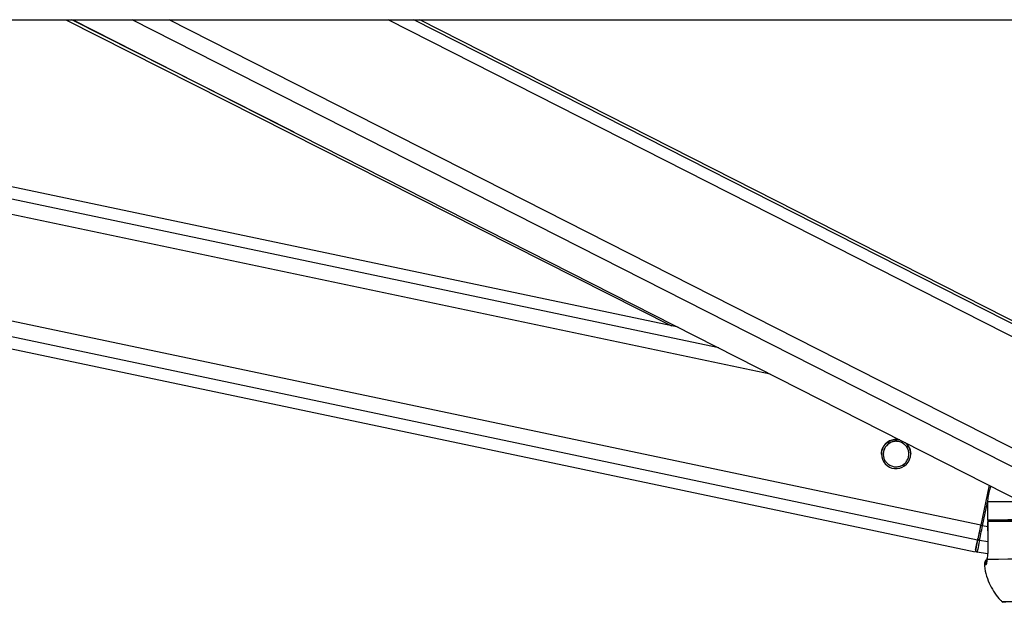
# Model space of a CAD drawing. Header units: millimetres. Extents: x 20 to 23339, y 40 to 19992.
# Tile 108 of 154: x 14847 to 15170, y 6421 to 6612. Entities that reach past the tile are written whole.
import ezdxf

# ---------------------------------------------------------------- set-up
doc = ezdxf.new("R2010")
doc.units = ezdxf.units.MM
doc.header["$LTSCALE"] = 2

msp = doc.modelspace()

# ---------------------------------------------------------------- linework, layer by layer
at = {"color": 7, "linetype": 'Continuous', "lineweight": 25}
for p, q in [((12775.31, 6612.47), (15315.21, 6612.47)), ((14331.27, 6612.47), (15160.49, 6437.9)), ((15063.03, 6511.56), (14583.69, 6612.47)), ((14862.12, 6612.47), (15060.84, 6512.02)), ((14864.45, 6612.47), (15198.6, 6442.67)), ((15220.34, 6489.45), (14978.25, 6612.47)), ((15165.08, 6459.7), (15162.31, 6446.56)), ((15165.08, 6459.7), (15162.31, 6446.56)), ((15164.57, 6454.28), (15164.56, 6448.28)), ((15164.57, 6454.28), (15164.59, 6454.28)), ((15164.59, 6454.28), (15164.58, 6448.28)), ((15166.56, 6448.27), (15170.04, 6448.27)), ((15170.04, 6448.28), (15170.05, 6447.8)), ((15164.59, 6447.78), (15164.68, 6441.61)), ((15164.62, 6447.78), (15164.61, 6447.78)), ((15164.69, 6441.61), (15164.67, 6441.61)), ((15164.57, 6437.26), (15161.12, 6437.8))]:
    msp.add_line(p, q, dxfattribs=at)
at = {"color": 8, "linetype": 'Continuous', "lineweight": 25}
for p, q in [((15161.3, 6441.74), (14350.28, 6612.47)), ((15162.31, 6446.56), (14374.2, 6612.47)), ((15093.26, 6496.2), (14540.95, 6612.47)), ((15076.37, 6504.78), (14564.84, 6612.47)), ((14937.09, 6575.56), (14864.07, 6612.47)), ((15212.97, 6445.26), (14883.93, 6612.47)), ((15215.97, 6449.9), (14896.04, 6612.47)), ((15224.18, 6482.22), (14967.87, 6612.47)), ((15223.54, 6486.86), (14976.35, 6612.47)), ((15132.41, 6473.57), (15131.64, 6473.73)), ((15138.75, 6472.24), (15137.94, 6472.41)), ((15131.13, 6467.5), (15130.32, 6467.67)), ((15137.47, 6466.16), (15136.66, 6466.33)), ((15162.93, 6446.43), (15164.57, 6454.21)), ((15168.99, 6448.27), (15169.18, 6447.8)), ((15164.62, 6446.07), (15162.93, 6446.43)), ((15164.69, 6441.17), (15161.92, 6441.63))]:
    msp.add_line(p, q, dxfattribs=at)
at = {"color": 8, "linetype": 'Continuous', "lineweight": 25, "flags": 128}
msp.add_lwpolyline([(15175.68, 6454.32), (15174.63, 6454.32), (15171.23, 6454.31), (15168.41, 6454.3), (15166.2, 6454.29), (15164.59, 6454.28)], dxfattribs=at)
at = {"color": 7, "linetype": 'Continuous', "lineweight": 25, "flags": 128}
for points in [[(15164.58, 6448.28), (15164.57, 6448.28), (15164.64, 6448.28), (15164.81, 6448.28), (15165.05, 6448.28), (15165.37, 6448.28), (15165.73, 6448.28), (15166.14, 6448.28), (15166.56, 6448.27)], [(15187.46, 6448.33), (15183.12, 6448.33), (15178.59, 6448.32), (15174.62, 6448.32), (15171.22, 6448.31), (15168.4, 6448.3), (15166.19, 6448.29), (15164.58, 6448.28)], [(15187.48, 6448.32), (15186.61, 6448.32), (15182.7, 6448.31), (15179.24, 6448.31), (15176.23, 6448.3), (15173.69, 6448.29), (15171.62, 6448.29), (15170.04, 6448.28)], [(15162.31, 6446.56), (15162.16, 6445.85), (15162.02, 6445.16), (15161.87, 6444.48), (15161.74, 6443.84), (15161.61, 6443.23), (15161.49, 6442.68), (15161.39, 6442.17), (15161.3, 6441.74)], [(15162.31, 6446.56), (15162.18, 6445.93), (15162.05, 6445.31), (15161.92, 6444.7), (15161.8, 6444.13), (15161.69, 6443.58), (15161.58, 6443.08), (15161.49, 6442.64), (15161.4, 6442.24)], [(15161.92, 6441.63), (15162.01, 6442.07), (15162.12, 6442.57), (15162.23, 6443.12), (15162.36, 6443.72), (15162.5, 6444.37), (15162.64, 6445.04), (15162.78, 6445.73), (15162.93, 6446.43)], [(15188.44, 6447.83), (15188.1, 6447.83), (15183.07, 6447.83), (15178.57, 6447.82), (15174.62, 6447.82), (15171.24, 6447.81), (15168.43, 6447.8), (15166.22, 6447.79), (15164.61, 6447.78)], [(15164.61, 6447.78), (15164.66, 6443.78), (15164.69, 6441.61)], [(15161.3, 6441.74), (15160.95, 6440.09), (15160.7, 6438.89), (15160.55, 6438.15), (15160.49, 6437.9), (15160.49, 6437.9)], [(15160.62, 6438.52), (15160.64, 6438.58), (15160.67, 6438.76), (15160.74, 6439.06), (15160.82, 6439.48), (15160.93, 6440.01), (15161.07, 6440.65), (15161.23, 6441.39), (15161.4, 6442.24)], [(15161.92, 6441.63), (15161.74, 6440.76), (15161.58, 6439.99), (15161.44, 6439.33), (15161.32, 6438.79), (15161.23, 6438.36), (15161.17, 6438.05), (15161.13, 6437.87), (15161.12, 6437.8)], [(15164.39, 6435.38), (15164.4, 6435.7), (15164.4, 6435.73)], [(15195.82, 6435.44), (15189.65, 6435.43), (15184.07, 6435.43), (15179.11, 6435.42), (15174.8, 6435.42), (15171.16, 6435.41), (15168.2, 6435.4), (15165.94, 6435.39), (15164.39, 6435.38)], [(15210.37, 6421.51), (15204.63, 6421.51), (15198.32, 6421.51), (15192.56, 6421.51), (15187.39, 6421.5), (15182.83, 6421.5), (15178.91, 6421.49), (15175.64, 6421.48), (15173.04, 6421.47), (15171.13, 6421.46), (15169.91, 6421.45), (15169.38, 6421.44), (15169.56, 6421.42), (15170.43, 6421.41), (15170.59, 6421.41)]]:
    msp.add_lwpolyline(points, dxfattribs=at)
at = {"color": 7, "linetype": 'Continuous', "lineweight": 25}
for centre, radius, start, end in [((15134.54, 6469.96), 4.8, 75.0496, 51.075), ((15137.65, 6327.16), 121.92, 78.0352, 78.3318), ((15161.96, 6442.19), 0.56, 174.677, 265.7687), ((15161.21, 6438.4), 0.6, 168.112, 261.112)]:
    msp.add_arc(centre, radius, start, end, dxfattribs=at)
at = {"color": 8, "linetype": 'Continuous', "lineweight": 25}
for centre, radius, start, end in [((15163.9, 6429.41), 4.15, 88.3223, 95.2824), ((15166.01, 6433.77), 2.01, 154.3885, 186.1227)]:
    msp.add_arc(centre, radius, start, end, dxfattribs=at)
msp.add_ellipse((15174.41, 6450.32), major_axis=(-4.83, 5.58), ratio=0.999929, start_param=1.138397, end_param=1.206306, dxfattribs=at)
at = {"color": 7, "linetype": 'Continuous', "lineweight": 25}
for points, knots in [([(15131.37, 6473.56), (15131.71, 6473.82), (15132.4, 6474.34), (15133.79, 6474.75), (15135.08, 6474.81), (15135.82, 6474.53), (15136.11, 6474.42)], [0, 0, 0, 0, 0.272268, 0.544122, 0.824135, 1, 1, 1, 1]), ([(15137.94, 6472.41), (15137.69, 6472.71), (15137.19, 6473.3), (15136.07, 6473.93), (15134.81, 6474.21), (15133.5, 6474.1), (15132.77, 6473.75), (15132.41, 6473.57)], [0, 0, 0, 0, 0.196452, 0.39265, 0.593358, 0.798818, 1, 1, 1, 1]), ([(15137.94, 6472.38), (15137.69, 6472.68), (15137.19, 6473.27), (15136.07, 6473.9), (15134.81, 6474.18), (15133.5, 6474.07), (15132.77, 6473.72), (15132.41, 6473.54)], [0, 0, 0, 0, 0.1964524, 0.3926501, 0.5933582, 0.7988178, 1, 1, 1, 1]), ([(15137.22, 6473.86), (15137.47, 6473.69), (15138.14, 6473.26), (15138.63, 6472.51), (15138.85, 6472.05), (15138.89, 6471.97)], [0, 0, 0, 0, 0.340609, 0.896709, 1, 1, 1, 1]), ([(15129.79, 6469.95), (15129.78, 6470.17), (15129.74, 6470.79), (15130.07, 6471.81), (15130.63, 6472.83), (15131.12, 6473.31), (15131.37, 6473.56)], [0, 0, 0, 0, 0.154196, 0.450824, 0.727824, 1, 1, 1, 1]), ([(15132.41, 6473.57), (15132.04, 6473.31), (15131.35, 6472.82), (15130.65, 6471.7), (15130.31, 6470.51), (15130.34, 6469.32), (15130.62, 6468.3), (15130.97, 6467.75), (15131.13, 6467.5)], [0, 0, 0, 0, 0.204636, 0.376335, 0.548834, 0.703363, 0.864285, 1, 1, 1, 1]), ([(15132.41, 6473.54), (15132.04, 6473.28), (15131.35, 6472.79), (15130.66, 6471.67), (15130.34, 6470.68), (15130.36, 6470.1), (15130.37, 6469.93)], [0, 0, 0, 0, 0.33046, 0.607732, 0.886295, 1, 1, 1, 1]), ([(15136.66, 6466.33), (15137.04, 6466.6), (15137.72, 6467.08), (15138.42, 6468.2), (15138.76, 6469.39), (15138.74, 6470.58), (15138.45, 6471.6), (15138.1, 6472.15), (15137.94, 6472.41)], [0, 0, 0, 0, 0.204636, 0.3763353, 0.5488341, 0.7033628, 0.8642848, 1, 1, 1, 1]), ([(15138.7, 6469.92), (15138.7, 6470.12), (15138.72, 6470.72), (15138.45, 6471.57), (15138.1, 6472.12), (15137.94, 6472.38)], [0, 0, 0, 0, 0.220923, 0.643562, 1, 1, 1, 1]), ([(15138.89, 6471.97), (15138.97, 6471.78), (15139.14, 6471.39), (15139.28, 6470.73), (15139.35, 6470.24), (15139.33, 6469.98), (15139.33, 6469.95)], [0, 0, 0, 0, 0.317052, 0.641344, 0.95892, 1, 1, 1, 1]), ([(15131.13, 6467.5), (15131.38, 6467.2), (15131.89, 6466.6), (15133.01, 6465.97), (15134.26, 6465.7), (15135.57, 6465.8), (15136.3, 6466.16), (15136.66, 6466.33)], [0, 0, 0, 0, 0.196452, 0.39265, 0.593358, 0.798818, 1, 1, 1, 1]), ([(15165.59, 6459.44), (15165.15, 6458.02), (15164.61, 6456.32), (15164.59, 6454.56), (15164.59, 6454.28)], [0, 0, 0, 0, 0.838414, 1, 1, 1, 1]), ([(15164.69, 6441.61), (15164.69, 6441.07), (15164.7, 6439.64), (15164.61, 6437.44), (15164.48, 6436.01), (15164.4, 6435.42), (15164.39, 6435.38)], [0, 0, 0, 0, 0.2204933, 0.593656, 0.9703484, 1, 1, 1, 1]), ([(15164.45, 6435.45), (15164.29, 6435.34), (15163.97, 6435.1), (15163.62, 6434.52), (15163.46, 6433.95), (15163.53, 6433.6), (15163.56, 6433.49)], [0, 0, 0, 0, 0.253751, 0.540377, 0.853008, 1, 1, 1, 1]), ([(15164.39, 6435.38), (15164.33, 6434.87), (15164.21, 6433.83), (15164.08, 6433.65), (15164.02, 6433.55)], [0, 0, 0, 0, 0.4853495, 1, 1, 1, 1]), ([(15164.4, 6435.73), (15164.38, 6435.59), (15164.31, 6435.09), (15164.27, 6434.73), (15164.21, 6434.52), (15164.22, 6434.56), (15164.22, 6434.56)], [0, 0, 0, 0, 0.205758, 0.716475, 0.999987, 1, 1, 1, 1]), ([(15163.54, 6433.53), (15163.54, 6433.43), (15163.57, 6432.19), (15164.19, 6429.93), (15165.32, 6426.91), (15166.89, 6424.29), (15168.32, 6422.42), (15169.3, 6421.54), (15169.56, 6421.3)], [0, 0, 0, 0, 0.021633, 0.266277, 0.497286, 0.716241, 0.923741, 1, 1, 1, 1])]:
    msp.add_open_spline(points, degree=3, knots=knots, dxfattribs=at)
at = {"color": 8, "linetype": 'Continuous', "lineweight": 25}
msp.add_open_spline([(15169.17, 6447.8), (15169.11, 6447.87), (15169.01, 6448.01), (15168.98, 6448.19), (15168.96, 6448.27)], degree=3, knots=[0, 0, 0, 0, 0.514526, 1, 1, 1, 1], dxfattribs=at)

doc.saveas('drawing.dxf')
